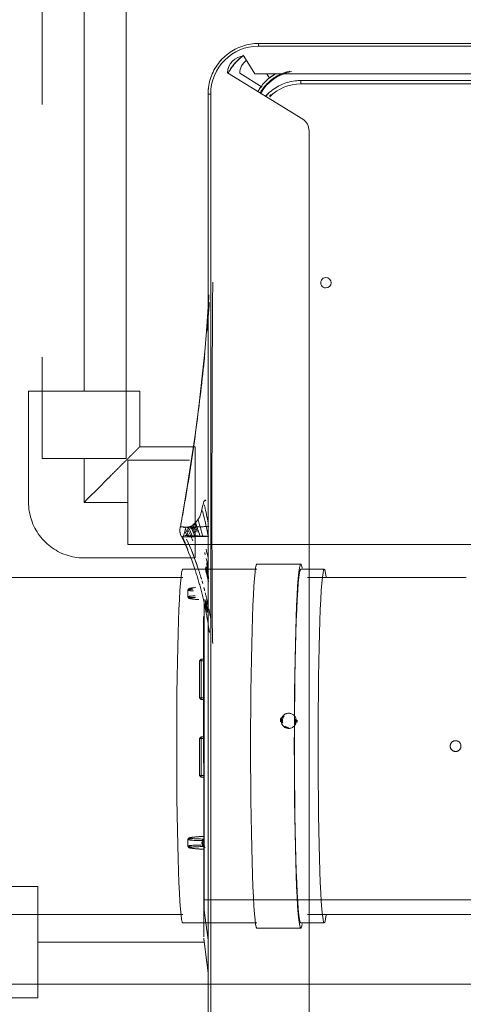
# Model space of a CAD drawing. Header units: millimetres. Extents: x -15837 to 20337, y 4737 to 43412.
# Tile 7 of 85: x 8312 to 8444, y 35952 to 36245. Entities that reach past the tile are written whole.
import ezdxf

# ---------------------------------------------------------------- set-up
doc = ezdxf.new("R2010")
doc.units = ezdxf.units.MM
doc.linetypes.add('ADSK_Скрыто', pattern=[300, 150, -150])
doc.linetypes.add('ADSK_Штриховая_ш3 п1_5', pattern=[225, 150, -75])
for name, color, linetype, lineweight in [('A-DETL-____-HDLN', 90, 'ADSK_Скрыто', 9), ('A-DETL-____-MBND', 5, 'ADSK_Штриховая_ш3 п1_5', 20), ('G-XREF-____-OTLN', 8, 'Continuous', 9), ('M-EQPM-____-OTLN', 50, 'Continuous', 20)]:
    doc.layers.add(name, color=color, linetype=linetype, lineweight=lineweight)

# ---------------------------------------------------------------- blocks, each defined once
blk = doc.blocks.new('City Class FR - City Class F_iam-1558930-В_Этаж 03_Водопровод')
at = {"layer": 'A-DETL-____-HDLN'}
for p, q in [((42.42, -245.6), (-62.48, -245.83)), ((-41.1, -274.42), (-40.4, -274.39)), ((-62.42, -275.03), (-8, -274.91)), ((-62.41, -275.83), (-8, -275.71)), ((-62.41, -275.83), (-8, -275.71)), ((38.72, -276.89), (-48.43, -277.11)), ((-39.23, -277.04), (2.71, -276.95)), ((-35.75, -276.93), (-35.75, -277.82)), ((-35.25, -277.82), (-35.25, -276.93)), ((-24.25, -276.91), (-24.25, -277.79)), ((-23.75, -277.79), (-23.75, -276.91)), ((-12.75, -276.89), (-12.75, -277.77)), ((-12.25, -277.77), (-12.25, -276.89)), ((-8, -274.91), (42.49, -274.8)), ((-8, -275.71), (42.49, -275.6)), ((-8, -275.71), (42.49, -275.6)), ((-1.25, -276.86), (-1.25, -277.74)), ((-0.75, -277.74), (-0.75, -276.86)), ((38.72, -276.89), (39.09, -276.89)), ((38.75, -276.78), (42.49, -276.28)), ((47.19, -276.83), (47.21, -276.83)), ((47.3, -276.82), (47.3, -276.75)), ((-35.25, -278.26), (-35.75, -277.76)), ((-35.75, -277.82), (-35.25, -277.82)), ((-35.75, -277.82), (-35.25, -278.32)), ((-24.25, -277.79), (-35.25, -277.82)), ((-35.25, -278.32), (-35.25, -277.82)), ((-35.25, -278.32), (-24.25, -278.29)), ((-23.75, -277.73), (-24.25, -278.23)), ((-24.25, -277.79), (-23.75, -277.79)), ((-24.25, -278.29), (-23.75, -277.79)), ((-24.25, -277.79), (-24.25, -278.29)), ((-12.25, -278.21), (-12.75, -277.71)), ((-12.75, -277.77), (-12.25, -277.77)), ((-12.75, -277.77), (-12.25, -278.27)), ((-1.25, -277.74), (-12.25, -277.77)), ((-12.25, -278.27), (-12.25, -277.77)), ((-1.25, -278.24), (-12.25, -278.27)), ((-0.75, -277.68), (-1.25, -278.18)), ((-1.25, -277.74), (-0.75, -277.74)), ((-1.25, -278.24), (-0.75, -277.74)), ((-1.25, -277.74), (-1.25, -278.24)), ((-72.43, -282.56), (-72.44, -282.52)), ((-72.43, -282.62), (-72.43, -282.59)), ((-72.43, -282.68), (-72.43, -282.65)), ((-72, -283.56), (-72, -283.59))]:
    blk.add_line(p, q, dxfattribs=at)
at = {"layer": 'A-DETL-____-HDLN', "flags": 128}
for points in [[(-53.41, -276.97), (-9.63, -276.88), (38.75, -276.78)], [(-48.43, -277.11), (-9.66, -277.01), (38.72, -276.89)], [(-39.43, -277.04), (-39.37, -277.04), (-39.23, -277.04)], [(2.71, -276.95), (2.85, -276.95), (2.91, -276.94)], [(17.77, -281.62), (17.47, -281.49), (17.36, -281.36), (17.3, -281.25), (17.27, -281.16), (17.24, -281.07), (17.22, -280.97), (17.19, -280.86), (17.17, -280.74), (17.15, -280.61), (17.13, -280.47), (17.11, -280.32), (17.09, -280.16), (17.07, -279.98), (17.05, -279.79), (17.03, -279.59), (17.01, -279.38), (16.99, -279.16), (16.97, -278.93), (16.95, -278.68), (16.93, -278.43), (16.92, -278.17), (16.9, -277.9), (16.88, -277.62), (16.87, -277.33), (16.85, -277.03), (16.85, -276.96)], [(18.09, -276.83), (18.65, -277.46), (18.7, -277.46), (18.72, -277.46), (18.72, -277.46), (18.73, -277.46), (18.73, -277.46), (18.73, -277.46), (18.74, -277.46), (18.74, -277.46)], [(19.5, -276.71), (18.84, -277.46), (18.8, -277.46), (18.78, -277.46), (18.77, -277.46), (18.77, -277.46), (18.76, -277.46), (18.76, -277.46), (18.76, -277.46), (18.76, -277.46)], [(19.75, -281.62), (20.04, -281.49), (20.16, -281.35), (20.21, -281.25), (20.25, -281.15), (20.28, -281.06), (20.3, -280.96), (20.32, -280.85), (20.34, -280.74), (20.37, -280.61), (20.39, -280.47), (20.41, -280.31), (20.43, -280.15), (20.44, -279.97), (20.46, -279.78), (20.48, -279.58), (20.5, -279.37), (20.52, -279.15), (20.54, -278.92), (20.56, -278.68), (20.57, -278.42), (20.59, -278.16), (20.61, -277.89), (20.62, -277.61), (20.64, -277.32), (20.65, -277.02), (20.66, -276.96)], [(-56.23, -281.78), (-56.53, -281.65), (-56.64, -281.52), (-56.7, -281.41), (-56.73, -281.32), (-56.76, -281.23), (-56.78, -281.13), (-56.81, -281.02), (-56.83, -280.9), (-56.85, -280.77), (-56.87, -280.63), (-56.89, -280.48), (-56.91, -280.32), (-56.93, -280.14), (-56.95, -279.95), (-56.97, -279.75), (-56.99, -279.54)], [(-54.25, -281.78), (-53.96, -281.65), (-53.84, -281.51), (-53.79, -281.41), (-53.75, -281.31), (-53.72, -281.22), (-53.7, -281.12), (-53.68, -281.01), (-53.66, -280.9), (-53.63, -280.77), (-53.61, -280.63), (-53.59, -280.47), (-53.57, -280.31), (-53.56, -280.13), (-53.54, -279.95), (-53.52, -279.75), (-53.5, -279.53), (-53.48, -279.31), (-53.46, -279.08), (-53.44, -278.84), (-53.43, -278.58)], [(-56.23, -281.78), (-55.86, -281.81), (-55.48, -281.83), (-55.1, -281.83), (-54.72, -281.82), (-54.35, -281.79), (-54.25, -281.78)], [(17.77, -281.62), (18.14, -281.65), (18.52, -281.67), (18.9, -281.67), (19.28, -281.65), (19.65, -281.63), (19.75, -281.62)], [(-73.47, -284.19), (-73.55, -284.2), (-73.63, -284.21), (-73.71, -284.22), (-73.78, -284.22), (-73.86, -284.23)]]:
    blk.add_lwpolyline(points, dxfattribs=at)
at = {"layer": 'A-DETL-____-HDLN'}
for centre, major_axis, ratio, start_param, end_param in [((-10.12, -202.2), (-1.6, 0.07), 0.999987, 3.189473, 6.331065), ((-10.12, -202.2), (-1.6, 0.07), 0.999987, 0.04788, 3.189473), ((-17.52, -251.77), (-2.25, 0.1), 0.999987, 3.189473, 6.331065), ((-17.51, -251.71), (-2, 0.09), 0.999987, 4.142626, 4.986416), ((-17.51, -251.66), (-2, 0.09), 0.999987, 4.177243, 4.89457), ((-17.52, -251.72), (-2.5, 0.11), 0.999987, 4.581485, 4.843332), ((-17.52, -251.77), (-2.25, 0.1), 0.999987, 0.04788, 3.189473), ((-17.51, -251.66), (-2, 0.09), 0.999987, 0.864511, 1.970028), ((-17.51, -251.71), (-2, 0.09), 0.999987, 0.899128, 1.95187), ((-17.52, -251.72), (-2.5, 0.11), 0.999987, 1.271607, 1.737534), ((-17.51, -251.71), (-2, 0.09), 0.999987, 2.52273, 3.141593), ((17.35, -276.94), (0.499, 0.026), 0.526838, 3.080388, 3.141593), ((17.14, -272.26), (-0.18, 8.87), 0.051989, 2.126511, 4.14449), ((18.13, -277.01), (-0.5, 0.007), 0.537135, 0.061675, 1.509599), ((17.58, -272.25), (-0.19, 9.37), 0.051989, 3.135501, 4.14449), ((19.37, -277.01), (0.5, 0.009), 0.537128, 4.772998, 6.220923), ((19.89, -272.24), (0.15, 9.37), 0.052485, 2.138704, 3.147693), ((20.33, -272.25), (0.14, 8.88), 0.052485, 2.138704, 4.156683), ((20.16, -276.93), (-0.499, 0.024), 0.526816, 3.141593, 3.20338), ((-56.86, -272.42), (-0.18, 8.87), 0.051989, 2.688037, 3.615339), ((-56.42, -272.41), (-0.19, 9.37), 0.051989, 2.576385, 3.135162), ((-56.42, -272.41), (-0.19, 9.37), 0.051989, 3.135501, 3.734914), ((-54.11, -272.4), (0.15, 9.37), 0.052485, 2.450078, 3.147693), ((-54.11, -272.4), (0.15, 9.37), 0.052485, 3.148085, 3.729955), ((-53.67, -272.41), (0.14, 8.88), 0.052485, 2.499231, 3.818154), ((17.58, -272.25), (-0.19, 9.37), 0.051989, 2.548225, 3.135162), ((19.89, -272.24), (0.15, 9.37), 0.052485, 3.148085, 3.729955)]:
    blk.add_ellipse(centre, major_axis=major_axis, ratio=ratio, start_param=start_param, end_param=end_param, dxfattribs=at)
for points, knots in [([(-59.55, -275.61), (-60.35, -275.75), (-61.56, -275.96), (-62.74, -276.19), (-63.15, -276.27)], [0.65159608, 0.65159608, 0.65159608, 0.65159608, 0.6875, 0.70622811, 0.70622811, 0.70622811, 0.70622811]), ([(-63.1, -276.55), (-62.62, -276.42), (-61.48, -276.13), (-60.32, -275.86), (-59.63, -275.7)], [-0.7725632, -0.7725632, -0.7725632, -0.7725632, -0.75, -0.71816078, -0.71816078, -0.71816078, -0.71816078]), ([(-62.73, -279.84), (-60.71, -279.15), (-54.46, -277.25), (-48.05, -275.99), (-43.7, -275.36)], [0.1524432, 0.1524432, 0.1524432, 0.1524432, 0.25, 0.4509828, 0.4509828, 0.4509828, 0.4509828]), ([(-62.65, -276.64), (-62.08, -276.49), (-60.82, -276.16), (-59.53, -275.85), (-58.83, -275.69)], [-0.77724897, -0.77724897, -0.77724897, -0.77724897, -0.75, -0.71728446, -0.71728446, -0.71728446, -0.71728446]), ([(-49.56, -275.74), (-50.28, -275.87), (-51.56, -276.12), (-52.84, -276.39), (-53.41, -276.52)], [0.63333895, 0.63333895, 0.63333895, 0.63333895, 0.66666667, 0.69357634, 0.69357634, 0.69357634, 0.69357634]), ([(-49.73, -275.9), (-50.32, -276.01), (-51.36, -276.22), (-52.41, -276.44), (-52.87, -276.54)], [0.63917647, 0.63917647, 0.63917647, 0.63917647, 0.66666667, 0.68828435, 0.68828435, 0.68828435, 0.68828435]), ([(-49.75, -276.02), (-50.3, -276.12), (-51.23, -276.31), (-52.15, -276.5), (-52.53, -276.59)], [0.64100277, 0.64100277, 0.64100277, 0.64100277, 0.66666667, 0.68457718, 0.68457718, 0.68457718, 0.68457718]), ([(-50.69, -276.3), (-50.91, -276.35), (-51.39, -276.44), (-51.87, -276.55), (-52.13, -276.6)], [0.65642177, 0.65642177, 0.65642177, 0.65642177, 0.66666667, 0.67892034, 0.67892034, 0.67892034, 0.67892034]), ([(-50.64, -276.38), (-50.87, -276.43), (-51.36, -276.53), (-51.85, -276.64), (-52.1, -276.69)], [0.65582065, 0.65582065, 0.65582065, 0.65582065, 0.66666667, 0.67885603, 0.67885603, 0.67885603, 0.67885603]), ([(18.07, -276.88), (18.1, -276.94), (18.16, -277.03), (18.29, -277.14), (18.48, -277.25), (18.63, -277.27), (18.75, -277.28)], [0.1875, 0.1875, 0.1875, 0.1875, 0.375, 0.53125, 0.6875, 1, 1, 1, 1]), ([(18.75, -277.28), (18.82, -277.27), (18.94, -277.26), (19.11, -277.2), (19.26, -277.1), (19.33, -277.02), (19.36, -276.98)], [0, 0, 0, 0, 0.1875, 0.375, 0.53125, 0.6875, 0.6875, 0.6875, 0.6875]), ([(42.55, -276.86), (42.39, -276.86), (41.98, -276.86), (41.29, -276.86), (40.61, -276.86), (40.05, -276.85), (39.63, -276.84), (39.27, -276.83), (38.98, -276.81), (38.83, -276.8), (38.75, -276.78)], [0.7113946, 0.7113946, 0.7113946, 0.7113946, 0.75, 0.8125, 0.875, 0.90625, 0.9375, 0.96875, 0.984375, 1, 1, 1, 1])]:
    blk.add_open_spline(points, degree=3, knots=knots, dxfattribs=at)
for points in [[(-62.48, -276.16), (-61.85, -276.01), (-61.22, -275.86), (-60.57, -275.71)], [(-62.45, -275.9), (-62.2, -275.85), (-61.95, -275.79), (-61.7, -275.73)], [(-59.02, -277.61), (-58.75, -277.53), (-58.47, -277.45), (-58.2, -277.38)], [(-57.06, -277.06), (-56.75, -276.98), (-56.44, -276.89), (-56.13, -276.81)], [(-55.44, -276.64), (-54.22, -276.33), (-53, -276.05), (-51.78, -275.78)], [(-51.88, -276.1), (-52.12, -276.15), (-52.37, -276.2), (-52.61, -276.26)], [(-51.32, -276.62), (-51.58, -276.67), (-51.84, -276.73), (-52.1, -276.78)], [(-51.31, -276.7), (-51.53, -276.75), (-51.75, -276.8), (-51.97, -276.85)], [(-50.53, -275.84), (-50.82, -275.89), (-51.1, -275.95), (-51.38, -276)], [(-50.59, -276.46), (-50.83, -276.51), (-51.07, -276.56), (-51.32, -276.62)], [(-49.57, -276.35), (-50.15, -276.46), (-50.73, -276.58), (-51.31, -276.7)], [(-50.68, -275.55), (-49.66, -275.35), (-48.64, -275.15), (-47.61, -274.97)], [(-44, -275.4), (-44.33, -275.45), (-44.65, -275.5), (-44.98, -275.55)], [(17.6, -276.88), (17.62, -276.93), (17.63, -276.98), (17.63, -277.02)], [(18.09, -277.28), (18.1, -277.18), (18.08, -277.08), (18.04, -276.99)], [(19.45, -276.98), (19.42, -277.08), (19.4, -277.18), (19.4, -277.28)], [(19.87, -277.02), (19.86, -276.97), (19.88, -276.88), (19.97, -276.74), (20.11, -276.63), (20.22, -276.58), (20.28, -276.57)], [(38.72, -276.89), (38.73, -276.89), (38.73, -276.88), (38.74, -276.87)], [(42.5, -276.88), (41.42, -276.88), (40.16, -276.89), (38.72, -276.89)], [(47.18, -276.82), (47.15, -276.83), (47.12, -276.83), (47.08, -276.83)], [(47.24, -276.82), (47.24, -276.82), (47.23, -276.82), (47.21, -276.83)], [(-62.54, -278.72), (-61.52, -278.37), (-60.49, -278.05), (-59.45, -277.74)], [(-74.84, -283.08), (-74.83, -283.12), (-74.83, -283.13), (-74.83, -283.13)], [(-74.83, -283.13), (-74.83, -283.13), (-74.82, -283.1), (-74.82, -283.06)], [(-72.86, -282.2), (-72.89, -282.19), (-72.92, -282.18), (-72.96, -282.17)], [(-72.58, -282.34), (-72.6, -282.32), (-72.63, -282.3), (-72.67, -282.29)], [(-72.52, -282.38), (-72.54, -282.36), (-72.56, -282.35), (-72.58, -282.34)], [(-72.51, -283.06), (-72.47, -283.07), (-72.41, -283.1), (-72.36, -283.12), (-72.33, -283.13)], [(-72.46, -282.45), (-72.47, -282.44), (-72.47, -282.43), (-72.48, -282.42)], [(-72.42, -282.78), (-72.43, -282.78), (-72.43, -282.74), (-72.43, -282.69)], [(-72.42, -282.74), (-72.42, -282.77), (-72.42, -282.78), (-72.42, -282.78)], [(-72.21, -283.18), (-72.18, -283.2), (-72.16, -283.21), (-72.13, -283.23)], [(-72.13, -283.23), (-72.11, -283.24), (-72.08, -283.27), (-72.05, -283.3), (-72.04, -283.31)], [(-75, -284.12), (-75, -284.12), (-75, -284.09), (-75, -284.04)], [(-72, -283.59), (-72, -283.65), (-72.01, -283.69), (-72.01, -283.69)], [(-72.01, -283.69), (-72.01, -283.7), (-72.01, -283.69), (-72.01, -283.66)]]:
    blk.add_open_spline(points, degree=3, dxfattribs=at)
at = {"layer": 'G-XREF-____-OTLN'}
for p, q in [((-209.49, -262.24), (-210.12, 26.85)), ((-207.97, -40.43), (-207.52, -248.62)), ((-207.97, -40.43), (-207.52, -248.62)), ((-206.52, -248.62), (-206.97, -40.43)), ((-218.88, -84.17), (-218.5, -261.17)), ((-218.88, -84.17), (-218.5, -261.17)), ((-218.08, -84.17), (-217.7, -261.17)), ((157.57, -245.35), (42.47, -245.6)), ((-196.03, -248.01), (-209.81, -270.35)), ((-62.53, -245.83), (-192.63, -246.11)), ((-209.5, -258.73), (-208.19, -257.92)), ((-214.7, -265.48), (-209.49, -262.24)), ((-205.56, -260.11), (-209.64, -266.73)), ((42.53, -274.8), (168.53, -274.53)), ((-203.47, -275.34), (-62.46, -275.03)), ((-203.46, -276.13), (-62.46, -275.83)), ((-203.46, -276.13), (-62.46, -275.83)), ((42.54, -275.6), (168.54, -275.33)), ((42.54, -275.6), (168.54, -275.33)), ((42.54, -276.27), (47.56, -275.59)), ((47.19, -276.83), (47.21, -276.83)), ((57.34, -275.57), (47.29, -276.82)), ((47.3, -276.82), (57.33, -275.57)), ((47.3, -276.82), (47.3, -276.75)), ((-72.43, -282.56), (-72.44, -282.52)), ((-72.43, -282.62), (-72.43, -282.59)), ((-72.43, -282.68), (-72.43, -282.65)), ((-72, -283.56), (-72, -283.59))]:
    blk.add_line(p, q, dxfattribs=at)
at = {"layer": 'G-XREF-____-OTLN', "flags": 128}
for points in [[(-207.52, -248.62), (-207.51, -249.18), (-207.47, -249.74), (-207.42, -250.3), (-207.34, -250.85), (-207.24, -251.4), (-207.11, -251.95), (-206.97, -252.49), (-206.8, -253.02), (-206.61, -253.55), (-206.41, -254.07), (-206.18, -254.58), (-205.93, -255.08), (-205.66, -255.57), (-205.37, -256.05), (-205.06, -256.52), (-204.73, -256.98), (-204.39, -257.42), (-204.03, -257.85), (-203.65, -258.26), (-203.25, -258.66), (-202.84, -259.04)], [(-218.5, -261.17), (-218.48, -261.77), (-218.45, -262.36), (-218.38, -262.96), (-218.3, -263.56), (-218.19, -264.15), (-218.06, -264.73), (-217.9, -265.31), (-217.72, -265.88), (-217.52, -266.45), (-217.3, -267), (-217.05, -267.55), (-216.79, -268.09), (-216.5, -268.61), (-216.19, -269.13), (-215.86, -269.63), (-215.51, -270.12), (-215.14, -270.59), (-214.75, -271.05), (-214.35, -271.49), (-213.92, -271.92), (-213.48, -272.32), (-213.03, -272.71), (-212.56, -273.09), (-212.07, -273.44), (-211.57, -273.77), (-211.06, -274.09), (-210.54, -274.38), (-210, -274.65), (-209.46, -274.9), (-208.9, -275.13), (-208.34, -275.33), (-207.77, -275.51), (-207.19, -275.67), (-206.6, -275.81), (-206.01, -275.92), (-205.42, -276.01), (-204.82, -276.07), (-204.22, -276.12), (-203.63, -276.13), (-203.46, -276.13)], [(-147.61, -274.58), (-146.91, -274.59), (-142.2, -274.65), (-134.02, -274.7), (-122.97, -274.72), (-116.49, -274.72), (-104.94, -274.72), (-89.02, -274.71), (-75.18, -274.69)], [(-72.19, -274.69), (-64.49, -274.65), (-57.96, -274.62), (-52.55, -274.58), (-48.02, -274.54), (-41.82, -274.44), (-41.1, -274.42)], [(-143.85, -275.72), (-143.21, -275.74), (-133.08, -276.42), (-126.96, -276.95), (-119.75, -277.66), (-111.53, -278.58), (-102.2, -279.77), (-87.51, -281.94), (-74.99, -284.07)], [(-72.19, -274.69), (-72.81, -274.69), (-73.4, -274.69), (-74.44, -274.69), (-75.18, -274.7)], [(-72.01, -283.7), (-72.76, -284.01), (-73.12, -284.12), (-73.3, -284.16), (-73.47, -284.19), (-73.55, -284.2), (-73.63, -284.21), (-73.71, -284.22), (-73.78, -284.22), (-73.86, -284.23), (-74.01, -284.23), (-75.01, -284.13)]]:
    blk.add_lwpolyline(points, dxfattribs=at)
at = {"layer": 'G-XREF-____-OTLN'}
for centre, major_axis, ratio, start_param, end_param in [((-147.54, -241), (-1.55, 0.07), 0.999987, 3.189473, 6.331065), ((-147.54, -241), (-1.55, 0.07), 0.999987, 0.04788, 3.189473), ((-192.62, -250.11), (-4, 0.18), 0.999987, 4.760269, 5.77607), ((-193.52, -248.54), (-13.99, 0.64), 0.999987, 0.04788, 0.106645), ((-206.52, -248.62), (1, 0.002), 0.005175, 3.141593, 4.712141), ((-193.52, -248.59), (-13.99, 0.64), 0.999987, 0.04788, 0.107322), ((-193.52, -248.6), (-12.99, 0.59), 0.999987, 0.04788, 0.833278), ((-197.35, -249.12), (-13.19, 0.6), 0.999987, 0.257568, 0.767006), ((-197.35, -249.12), (-12.99, 0.59), 0.999987, 0.21953, 1.114499), ((-197.35, -249.12), (-13.99, 0.64), 0.999987, 0.603351, 0.701711), ((-197.35, -249.12), (-13.19, 0.6), 0.999987, 0.850861, 1.113796), ((-193.52, -248.59), (-13.99, 0.64), 0.999987, 0.786574, 0.889788), ((-193.52, -248.54), (-13.99, 0.64), 0.999987, 0.833278, 0.89147), ((-193.52, -248.54), (-13.19, 0.6), 0.999987, 0.777606, 0.833278), ((-217.7, -261.16), (0.8, 0.002), 0.005175, 3.141593, 4.712141), ((-203.5, -261.13), (-14.98, 0.69), 0.999987, 0.04788, 0.14622), ((-203.5, -261.14), (-14.19, 0.65), 0.999987, 0.04788, 1.618676), ((-197.35, -249.12), (-13.99, 0.64), 0.999987, 0.967623, 1.05857), ((-203.33, -257.52), (-14.16, 0.65), 0.999987, 0.650685, 1.160254), ((-203.33, -257.52), (-14.09, 0.64), 0.999987, 0.651395, 0.833278), ((-209.7, -265.35), (-4.99, 0.23), 0.999987, 0.072495, 1.594062), ((-209.53, -261.73), (-4.99, 0.23), 0.999987, 0.690904, 1.594062), ((-203.33, -257.52), (-14.09, 0.64), 0.999987, 0.847076, 1.161353), ((-203.5, -261.13), (-14.98, 0.69), 0.999987, 0.778888, 0.889682), ((-203.5, -261.13), (-14.98, 0.69), 0.999987, 1.474516, 1.618676), ((-203.47, -275.33), (-0.002, 0.8), 0.000248, 1.575972, 3.141593)]:
    blk.add_ellipse(centre, major_axis=major_axis, ratio=ratio, start_param=start_param, end_param=end_param, dxfattribs=at)
for points, knots in [([(-209.59, -255.98), (-209.24, -256.62), (-208.52, -257.68), (-207.24, -259.09), (-205.85, -260.33), (-204.84, -261.02), (-204.24, -261.35)], [0.1029926, 0.1029926, 0.1029926, 0.1029926, 0.3333333, 0.5, 0.6666667, 0.8830029, 0.8830029, 0.8830029, 0.8830029]), ([(-203.82, -260.67), (-203.91, -260.62), (-204.45, -260.31), (-205.42, -259.64), (-206.69, -258.51), (-207.82, -257.25), (-208.74, -255.93), (-209.22, -254.98), (-209.43, -254.5)], [0.1365701, 0.1365701, 0.1365701, 0.1365701, 0.1666667, 0.3333333, 0.5, 0.6666667, 0.8333333, 1, 1, 1, 1]), ([(-75, -284.04), (-75.57, -283.94), (-77.9, -283.52), (-83.74, -282.5), (-92.53, -281.09), (-103.11, -279.57), (-113.72, -278.24), (-121.45, -277.4), (-125.64, -276.98), (-126.29, -276.92)], [-113.969137, -113.969137, -113.969137, -113.969137, -112.219955, -106.876147, -96.188533, -85.500918, -74.813303, -64.125688, -62.174224, -62.174224, -62.174224, -62.174224]), ([(-82.76, -276.52), (-82.84, -276.57), (-82.96, -276.67), (-82.96, -276.86), (-82.58, -277.1), (-81.72, -277.36), (-80.31, -277.68), (-78.96, -277.98), (-78, -278.32), (-77.5, -278.6), (-77.09, -278.9), (-76.53, -279.3), (-75.95, -279.85), (-75.41, -280.57), (-75.03, -281.3), (-74.89, -281.98), (-74.92, -282.8), (-75.07, -283.64), (-75, -284.21), (-75, -284.11), (-75, -284.04)], [0.2, 0.2, 0.2, 0.2, 0.2125, 0.225, 0.25, 0.275, 0.3, 0.35, 0.375, 0.4, 0.425, 0.45, 0.5, 0.55, 0.6, 0.65, 0.7, 0.8, 0.9, 1, 1, 1, 1]), ([(-76.1, -275.78), (-77.8, -276.12), (-79.6, -276.51), (-81.38, -276.93), (-81.53, -276.97)], [-0.20717011, -0.20717011, -0.20717011, -0.20717011, -0.125, -0.1172475, -0.1172475, -0.1172475, -0.1172475]), ([(-79.73, -277.51), (-79.32, -277.41), (-76.94, -276.8), (-74.48, -276.23), (-72.38, -275.8)], [-0.8955409, -0.8955409, -0.8955409, -0.8955409, -0.875, -0.7741154, -0.7741154, -0.7741154, -0.7741154]), ([(-77.28, -278.89), (-76.18, -278.54), (-74.59, -278.05), (-72.97, -277.6), (-72.48, -277.46)], [-0.93240576, -0.93240576, -0.93240576, -0.93240576, -0.875, -0.85077453, -0.85077453, -0.85077453, -0.85077453]), ([(-75.13, -275.59), (-75.12, -275.89), (-75.09, -276.66), (-75.04, -278.1), (-74.98, -279.73), (-74.92, -281.26), (-74.87, -282.52), (-74.84, -283.08), (-74.83, -283.13), (-74.83, -283.13)], [-0.7577692, -0.7577692, -0.7577692, -0.7577692, -0.6666667, -0.5555556, -0.4444444, -0.3333333, -0.2222222, -0.1111111, -0.066232, -0.066232, -0.066232, -0.066232]), ([(-72.21, -275.58), (-72.22, -275.86), (-72.24, -276.59), (-72.28, -277.96), (-72.32, -279.53), (-72.36, -281.01), (-72.4, -282.22), (-72.42, -282.73), (-72.42, -282.78), (-72.42, -282.78)], [0.2459088, 0.2459088, 0.2459088, 0.2459088, 0.3333333, 0.4444444, 0.5555556, 0.6666667, 0.7777778, 0.8888889, 0.928379, 0.928379, 0.928379, 0.928379]), ([(-65.58, -276.37), (-65.15, -276.27), (-64.42, -276.09), (-63.68, -275.92), (-63.38, -275.85)], [-0.77045805, -0.77045805, -0.77045805, -0.77045805, -0.75, -0.7356638, -0.7356638, -0.7356638, -0.7356638]), ([(-64.11, -276.3), (-63.86, -276.24), (-63.33, -276.11), (-62.79, -275.98), (-62.5, -275.91)], [-0.76186594, -0.76186594, -0.76186594, -0.76186594, -0.75, -0.73648801, -0.73648801, -0.73648801, -0.73648801]), ([(44.82, -276.86), (44.44, -276.86), (43.79, -276.86), (43, -276.86), (42.67, -276.86), (42.59, -276.86)], [0.5, 0.5, 0.5, 0.5, 0.625, 0.6875, 0.7079097, 0.7079097, 0.7079097, 0.7079097]), ([(-74.82, -283.06), (-74.82, -283.01), (-74.81, -282.95), (-74.83, -282.85), (-74.88, -282.8), (-74.92, -282.77)], [-1, -1, -1, -1, -0.8, -0.7, -0.6, -0.6, -0.6, -0.6]), ([(-72.01, -283.69), (-72.01, -283.7), (-72.02, -283.65), (-72.02, -283.36), (-72.03, -283.06)], [0.0718029, 0.0718029, 0.0718029, 0.0718029, 0.1111111, 0.2222222, 0.2222222, 0.2222222, 0.2222222])]:
    blk.add_open_spline(points, degree=3, knots=knots, dxfattribs=at)
for points in [[(-136.82, -275.99), (-138.43, -275.86), (-140.04, -275.74), (-141.65, -275.62)], [(-133, -276.3), (-133.91, -276.23), (-134.81, -276.15), (-135.71, -276.08)], [(-72.08, -280.49), (-72.09, -279.99), (-72.11, -278.95), (-72.14, -277.48), (-72.16, -276.28), (-72.17, -275.83), (-72.18, -275.74)], [(-68.35, -276.4), (-67.66, -276.23), (-66.97, -276.08), (-66.27, -275.92)], [(-67.39, -276.83), (-67.17, -276.78), (-66.96, -276.72), (-66.74, -276.66)], [(46.62, -276.84), (46.41, -276.84), (45.9, -276.85), (45.21, -276.85), (44.82, -276.86)], [(47.18, -276.82), (47.15, -276.83), (47.12, -276.83), (47.08, -276.83)], [(47.24, -276.82), (47.24, -276.82), (47.23, -276.82), (47.21, -276.83)], [(-76.48, -279.64), (-75.12, -279.16), (-73.74, -278.7), (-72.34, -278.26)], [(-76.1, -280.01), (-75.24, -279.68), (-74.36, -279.37), (-73.48, -279.06)], [(-73.96, -278.87), (-74.67, -279.07), (-75.37, -279.28), (-76.07, -279.49)], [(-74.47, -279.96), (-74.9, -280.1), (-75.32, -280.24), (-75.75, -280.39)], [(-75.74, -280.36), (-75.05, -280.09), (-74.36, -279.82), (-73.66, -279.57)], [(-75.4, -280.69), (-74.69, -280.4), (-73.99, -280.11), (-73.27, -279.84)], [(-74.37, -280.39), (-74.7, -280.51), (-75.03, -280.63), (-75.36, -280.75)], [(-75.09, -280.99), (-74.15, -280.58), (-73.19, -280.18), (-72.23, -279.8)], [(-74.91, -281.66), (-74.01, -281.23), (-73.1, -280.81), (-72.18, -280.42)], [(-74.13, -281.85), (-73.07, -281.32), (-71.99, -280.83), (-70.91, -280.35)], [(-72.06, -281.92), (-72.06, -281.48), (-72.07, -280.99), (-72.08, -280.49)], [(-72, -283.59), (-69, -282.17), (-65.91, -280.93), (-62.77, -279.86)], [(-71.38, -282.2), (-68.48, -280.88), (-65.55, -279.73), (-62.59, -278.73)], [(-69.56, -281.4), (-67.62, -280.56), (-65.64, -279.8), (-63.65, -279.1)], [(-74.3, -280.84), (-74.58, -280.94), (-74.85, -281.05), (-75.13, -281.16)], [(-74.32, -281.72), (-74.56, -281.83), (-74.79, -281.93), (-75.03, -282.04)], [(-74.94, -282.41), (-74.76, -282.45), (-74.59, -282.5), (-74.44, -282.54)], [(-74.13, -281.85), (-74.24, -281.83), (-74.47, -281.77), (-74.76, -281.7), (-74.91, -281.66)], [(-74.83, -283.13), (-74.83, -283.13), (-74.82, -283.1), (-74.82, -283.06)], [(-72.15, -281.49), (-72.92, -281.82), (-73.68, -282.17), (-74.44, -282.54)], [(-74.44, -282.54), (-74.29, -282.58), (-74.01, -282.65), (-73.78, -282.71), (-73.67, -282.74)], [(-73.38, -282.05), (-73.57, -281.99), (-73.8, -281.94), (-74.13, -281.85)], [(-72.11, -281.99), (-72.63, -282.23), (-73.15, -282.48), (-73.67, -282.74)], [(-73.67, -282.74), (-73.34, -282.82), (-72.88, -282.94), (-72.61, -283.03), (-72.51, -283.06)], [(-72.96, -282.17), (-72.67, -282.02), (-72.38, -281.88), (-72.09, -281.74)], [(-72.86, -282.2), (-72.89, -282.19), (-72.92, -282.18), (-72.96, -282.17)], [(-72.79, -282.23), (-72.55, -282.12), (-72.32, -282), (-72.08, -281.88)], [(-72.58, -282.34), (-72.6, -282.32), (-72.66, -282.29), (-72.74, -282.25), (-72.79, -282.23)], [(-72.52, -282.38), (-72.54, -282.36), (-72.56, -282.35), (-72.58, -282.34)], [(-72.51, -283.06), (-72.47, -283.07), (-72.41, -283.1), (-72.36, -283.12), (-72.33, -283.13)], [(-72.46, -282.45), (-72.47, -282.44), (-72.47, -282.43), (-72.48, -282.42)], [(-72.42, -282.78), (-72.43, -282.78), (-72.43, -282.74), (-72.43, -282.69)], [(-72.33, -283.13), (-72.29, -283.15), (-72.21, -283.18), (-72.16, -283.21), (-72.13, -283.23)], [(-72.13, -283.23), (-72.11, -283.24), (-72.08, -283.27), (-72.05, -283.3), (-72.04, -283.31)], [(-72.03, -283.06), (-72.04, -282.75), (-72.05, -282.36), (-72.06, -281.92)], [(-70.39, -282.62), (-70.93, -282.87), (-71.47, -283.12), (-72.01, -283.39)], [(-68.31, -281.87), (-69.55, -282.39), (-70.78, -282.94), (-72, -283.52)], [(-68.55, -282.05), (-69.71, -282.54), (-70.86, -283.05), (-72, -283.59)], [(-70.37, -282.69), (-70.91, -282.94), (-71.46, -283.19), (-72, -283.46)], [(-72, -283.59), (-72, -283.65), (-72.01, -283.69), (-72.01, -283.69)]]:
    blk.add_open_spline(points, degree=3, dxfattribs=at)
blk = doc.blocks.new('City Class FR - City Class 25 FR-1559149-В_Этаж 03_Водопровод')
blk.add_blockref('City Class FR - City Class F_iam-1558930-В_Этаж 03_Водопровод', (0, 0))
blk = doc.blocks.new('daa-oborudovanie-komplektkoaksialnogodymoxoda-sudliniteliami-1 - 60_100-V93-В_Этаж 03_Водопровод')
at = {"layer": 'M-EQPM-____-OTLN', "color": 94}
for p, q in [((114.99, 54), (102, 54)), ((102, 52.5), (95, 52.5)), ((136.98, 52.5), (114.99, 52.5)), ((600, 50), (136.98, 50)), ((95, -52.5), (102, -52.5)), ((114.99, -52.5), (136.98, -52.5)), ((136.98, -50), (600, -50)), ((102, -54), (114.99, -54))]:
    blk.add_line(p, q, dxfattribs=at)
at = {"layer": 'M-EQPM-____-OTLN', "color": 94, "flags": 128}
for points in [[(100, 50), (96, 50), (92.01, 50), (88.03, 50), (84.07, 50), (80.13, 50), (76.23, 50), (72.36, 50), (68.54, 50), (64.77, 50), (61.06, 50), (57.41, 50), (53.82, 50), (50.31, 50)], [(52.87, -50), (56.43, -50), (60.07, -50), (63.76, -50), (67.52, -50), (71.33, -50), (75.18, -50), (79.08, -50), (83, -50), (86.96, -50), (90.93, -50), (94.92, -50), (98.92, -50), (100, -50)]]:
    blk.add_lwpolyline(points, dxfattribs=at)
at = {"layer": 'M-EQPM-____-OTLN', "color": 94}
for centre, major_axis, start_param, end_param in [((102, 0), (0, 54), 0, 0.213423), ((102, 0), (0, 54), 3.141593, 6.283185), ((114.99, 0), (0, 54), 3.141593, 6.283185), ((95, 0), (0, 52.5), 0, 0.298494), ((95, 0), (0, 52.5), 3.141593, 6.283185), ((102, 0), (0, 52.5), 3.141593, 6.283185), ((136.98, 0), (0, 52.5), 3.141593, 6.283185), ((95, 0), (0, 52.5), 2.842447, 3.141593), ((102, 0), (0, 54), 2.92817, 3.141593)]:
    blk.add_ellipse(centre, major_axis=major_axis, ratio=0.034899, start_param=start_param, end_param=end_param, dxfattribs=at)
blk = doc.blocks.new('ADSK_Полипропилен_Отвод - Универсальный-V32-В_Этаж 03_Водопровод')
at = {"layer": 'A-DETL-____-HDLN', "color": 210}
for p, q in [((-16.5, 33), (-16.5, 31.91)), ((4.27, 33), (-16.5, 33)), ((6.21, 33), (4.27, 33)), ((7.66, 33), (7.09, 33)), ((8.25, 33), (7.95, 33)), ((16.5, 33), (8.25, 33)), ((16.5, 30.8), (16.5, 33))]:
    blk.add_line(p, q, dxfattribs=at)
at = {"layer": 'A-DETL-____-MBND', "color": 220}
for p, q in [((7.04, 33), (6.37, 33)), ((-16.5, 31.86), (-16.5, 16.5)), ((16.5, 0), (16.5, 30.76)), ((-16.5, 16.5), (-33, 16.5)), ((-33, 16.5), (-33, -16.5)), ((-33, -16.5), (0, -16.5))]:
    blk.add_line(p, q, dxfattribs=at)
at = {"layer": 'A-DETL-____-MBND', "color": 220, "flags": 128}
blk.add_lwpolyline([(0, -16.5), (0.66, -16.49), (1.32, -16.45), (1.98, -16.38), (2.63, -16.29), (3.28, -16.17), (3.92, -16.03), (4.56, -15.86), (5.19, -15.66), (5.81, -15.44), (6.43, -15.2), (7.03, -14.93), (7.62, -14.64), (8.2, -14.32), (8.76, -13.98), (9.32, -13.62), (9.85, -13.23), (10.38, -12.83), (10.88, -12.4), (11.37, -11.96), (11.84, -11.5), (12.29, -11.01), (12.72, -10.51), (13.13, -10), (13.52, -9.46), (13.88, -8.91), (14.23, -8.35), (14.55, -7.78), (14.85, -7.19), (15.13, -6.59), (15.38, -5.98), (15.61, -5.36), (15.81, -4.73), (15.98, -4.09), (16.13, -3.45), (16.26, -2.8), (16.36, -2.15), (16.43, -1.5), (16.48, -0.84), (16.5, -0.18), (16.5, 0)], dxfattribs=at)
at = {"layer": 'A-DETL-____-MBND', "color": 220}
blk.add_open_spline([(0, 0), (-1.07, 1.05), (-3.17, 3.18), (-5.78, 5.78), (-7.54, 7.54), (-8.53, 8.52), (-9.25, 9.25), (-9.96, 9.96), (-10.65, 10.65), (-11.33, 11.32), (-11.98, 11.98), (-12.6, 12.6), (-13.2, 13.2), (-13.77, 13.76), (-14.29, 14.29), (-14.76, 14.77), (-15.21, 15.21), (-15.6, 15.59), (-15.91, 15.91), (-16.16, 16.17), (-16.4, 16.42), (-16.49, 16.5), (-16.5, 16.5)], degree=3, knots=[0, 0, 0, 0, 0.142857, 0.285714, 0.357143, 0.392857, 0.428571, 0.464286, 0.5, 0.535714, 0.571429, 0.607143, 0.642857, 0.678571, 0.714286, 0.75, 0.785714, 0.821429, 0.857143, 0.892857, 0.928571, 1, 1, 1, 1], dxfattribs=at)
blk = doc.blocks.new('ADSK_Полипропилен_Отвод - Универсальный-V34-В_Этаж 03_Водопровод')
at = {"layer": 'A-DETL-____-HDLN', "color": 140}
for p, q in [((-16.5, 33), (-16.5, 16.5)), ((-8.25, 33), (-16.5, 33)), ((-16.5, 16.5), (-33, 16.5)), ((-33, 16.5), (-33, -16.5)), ((-33, -16.5), (-8.22, -16.5))]:
    blk.add_line(p, q, dxfattribs=at)
blk.add_open_spline([(-8.22, 8.22), (-8.32, 8.32), (-8.67, 8.66), (-9.25, 9.25), (-9.96, 9.96), (-10.65, 10.65), (-11.33, 11.32), (-11.98, 11.98), (-12.6, 12.6), (-13.2, 13.2), (-13.77, 13.76), (-14.29, 14.29), (-14.76, 14.77), (-15.21, 15.21), (-15.6, 15.59), (-15.91, 15.91), (-16.16, 16.17), (-16.4, 16.42), (-16.49, 16.5), (-16.5, 16.5)], degree=3, knots=[0.37824, 0.37824, 0.37824, 0.37824, 0.3928571, 0.4285714, 0.4642857, 0.5, 0.5357143, 0.5714286, 0.6071429, 0.6428571, 0.6785714, 0.7142857, 0.75, 0.7857143, 0.8214286, 0.8571429, 0.8928571, 0.9285714, 1, 1, 1, 1], dxfattribs=at)
at = {"layer": 'A-DETL-____-MBND', "color": 150}
for p, q in [((16.5, 33), (-8.17, 33)), ((16.5, 0), (16.5, 33)), ((-8.17, -16.5), (0, -16.5))]:
    blk.add_line(p, q, dxfattribs=at)
at = {"layer": 'A-DETL-____-MBND', "color": 150, "flags": 128}
blk.add_lwpolyline([(0, -16.5), (0.66, -16.49), (1.32, -16.45), (1.98, -16.38), (2.63, -16.29), (3.28, -16.17), (3.92, -16.03), (4.56, -15.86), (5.19, -15.66), (5.81, -15.44), (6.43, -15.2), (7.03, -14.93), (7.62, -14.64), (8.2, -14.32), (8.76, -13.98), (9.32, -13.62), (9.85, -13.23), (10.38, -12.83), (10.88, -12.4), (11.37, -11.96), (11.84, -11.5), (12.29, -11.01), (12.72, -10.51), (13.13, -10), (13.52, -9.46), (13.88, -8.91), (14.23, -8.35), (14.55, -7.78), (14.85, -7.19), (15.13, -6.59), (15.38, -5.98), (15.61, -5.36), (15.81, -4.73), (15.98, -4.09), (16.13, -3.45), (16.26, -2.8), (16.36, -2.15), (16.43, -1.5), (16.48, -0.84), (16.5, -0.18), (16.5, 0)], dxfattribs=at)
at = {"layer": 'A-DETL-____-MBND', "color": 150}
blk.add_open_spline([(0, 0), (-1.07, 1.05), (-3.17, 3.18), (-5.78, 5.78), (-7.42, 7.43), (-8.06, 8.05), (-8.19, 8.19)], degree=3, knots=[0, 0, 0, 0, 0.1428571, 0.2857143, 0.3571429, 0.3766629, 0.3766629, 0.3766629, 0.3766629], dxfattribs=at)

msp = doc.modelspace()

# ---------------------------------------------------------------- linework, layer by layer
at = {"layer": 'A-DETL-____-HDLN', "color": 210}
for p, q in [((8318.7, 36114.32), (8343.7, 36114.32)), ((8344.2, 36113.82), (8344.2, 36088.82)), ((8652.66, 36113.82), (8362.57, 36113.82)), ((8361.73, 36088.82), (8456.5, 36088.82))]:
    msp.add_line(p, q, dxfattribs=at)
at = {"layer": 'A-DETL-____-HDLN', "color": 140}
for p, q in [((8516.67, 35983.33), (8297.45, 35983.33)), ((8368.28, 35958.33), (8479.4, 35958.33))]:
    msp.add_line(p, q, dxfattribs=at)
at = {"layer": 'A-DETL-____-MBND', "color": 220}
for p, q in [((8318.7, 36369.42), (8318.7, 36114.32)), ((8343.7, 36114.32), (8343.7, 36369.42)), ((8331.2, 36134.32), (8331.2, 36349.42)), ((8331.2, 36114.32), (8331.2, 36101.32)), ((8362.52, 36113.82), (8344.2, 36113.82)), ((8331.2, 36101.32), (8344.2, 36101.32)), ((8344.2, 36088.82), (8361.68, 36088.82))]:
    msp.add_line(p, q, dxfattribs=at)
at = {"layer": 'A-DETL-____-MBND', "color": 150}
for p, q in [((8366.96, 35970.83), (8317.45, 35970.83)), ((8297.45, 35958.33), (8368.23, 35958.33))]:
    msp.add_line(p, q, dxfattribs=at)

# ---------------------------------------------------------------- block references
at = {"layer": 'A-DETL-____-HDLN', "rotation": 269.8755786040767}
msp.add_blockref('City Class FR - City Class 25 FR-1559149-В_Этаж 03_Водопровод', (8643.69, 36018.43), dxfattribs=at)
at = {"layer": 'A-DETL-____-HDLN', "color": 210, "rotation": 270}
msp.add_blockref('ADSK_Полипропилен_Отвод - Универсальный-V32-В_Этаж 03_Водопровод', (8331.2, 36101.32), dxfattribs=at)
at = {"layer": 'A-DETL-____-HDLN', "color": 92, "rotation": 180}
msp.add_blockref('daa-oborudovanie-komplektkoaksialnogodymoxoda-sudliniteliami-1 - 60_100-V93-В_Этаж 03_Водопровод', (8497.51, 36029), dxfattribs=at)
at = {"layer": 'A-DETL-____-HDLN', "color": 140, "rotation": 270}
msp.add_blockref('ADSK_Полипропилен_Отвод - Универсальный-V34-В_Этаж 03_Водопровод', (8284.45, 35970.83), dxfattribs=at)

doc.saveas('drawing.dxf')
